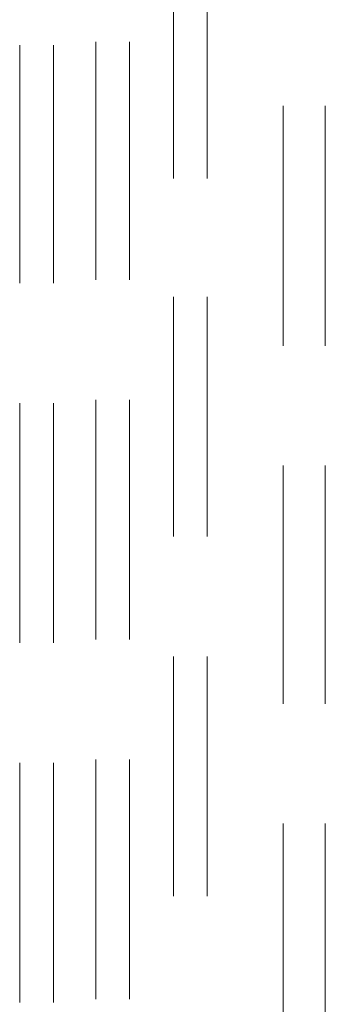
# Model space of a CAD drawing. Header units: millimetres. Extents: x 352 to 350573, y -22 to 37733.
# Tile 92 of 214: x 68327 to 68687, y 9354 to 10514. Entities that reach past the tile are written whole.
import ezdxf

# ---------------------------------------------------------------- set-up
doc = ezdxf.new("R2010")
doc.units = ezdxf.units.MM
doc.layers.add('PDF$_83$-$Floor$Plan$-$В_Этаж$01_Сводный$A-DETL-MBND', color=7, linetype='Continuous', true_color=0xdd3700)

msp = doc.modelspace()

# ---------------------------------------------------------------- linework, layer by layer
at = {"layer": 'PDF$_83$-$Floor$Plan$-$В_Этаж$01_Сводный$A-DETL-MBND', "color": 220, "lineweight": 0, "true_color": 0xff00bf}
for points in [[(68508.3, 10609.4), (68508.3, 10326.9)], [(68548.1, 10326.9), (68548.1, 10609.4)], [(68508.3, 10187.7), (68508.3, 9905.2)], [(68548.1, 9905.2), (68548.1, 10187.7)], [(68508.3, 9764), (68508.3, 9481.5)], [(68548.1, 9481.5), (68548.1, 9764)]]:
    msp.add_lwpolyline(points, dxfattribs=at)
at = {"layer": 'PDF$_83$-$Floor$Plan$-$В_Этаж$01_Сводный$A-DETL-MBND', "color": 1, "lineweight": 0}
for points in [[(68416.8, 10488.1), (68416.8, 10207.6)], [(68456.6, 10207.6), (68456.6, 10488.1)], [(68416.8, 10066.4), (68416.8, 9783.9)], [(68456.6, 9783.9), (68456.6, 10066.4)], [(68416.8, 9642.7), (68416.8, 9360.2)], [(68456.6, 9360.2), (68456.6, 9642.7)]]:
    msp.add_lwpolyline(points, dxfattribs=at)
at = {"layer": 'PDF$_83$-$Floor$Plan$-$В_Этаж$01_Сводный$A-DETL-MBND', "color": 5, "lineweight": 0}
for points in [[(68327.3, 10484.1), (68327.3, 10203.6)], [(68367.1, 10203.6), (68367.1, 10484.1)], [(68327.3, 10062.4), (68327.3, 9779.9)], [(68367.1, 9779.9), (68367.1, 10062.4)], [(68327.3, 9638.7), (68327.3, 9356.2)], [(68367.1, 9356.2), (68367.1, 9638.7)]]:
    msp.add_lwpolyline(points, dxfattribs=at)
at = {"layer": 'PDF$_83$-$Floor$Plan$-$В_Этаж$01_Сводный$A-DETL-MBND', "color": 150, "lineweight": 0, "true_color": 0x007fff}
for points in [[(68637.6, 10412.5), (68637.6, 10130)], [(68687.3, 10130), (68687.3, 10412.5)], [(68637.6, 9988.8), (68637.6, 9708.3)], [(68687.3, 9708.3), (68687.3, 9988.8)], [(68637.6, 9567.1), (68637.6, 9284.6)], [(68687.3, 9284.6), (68687.3, 9567.1)]]:
    msp.add_lwpolyline(points, dxfattribs=at)

doc.saveas('drawing.dxf')
